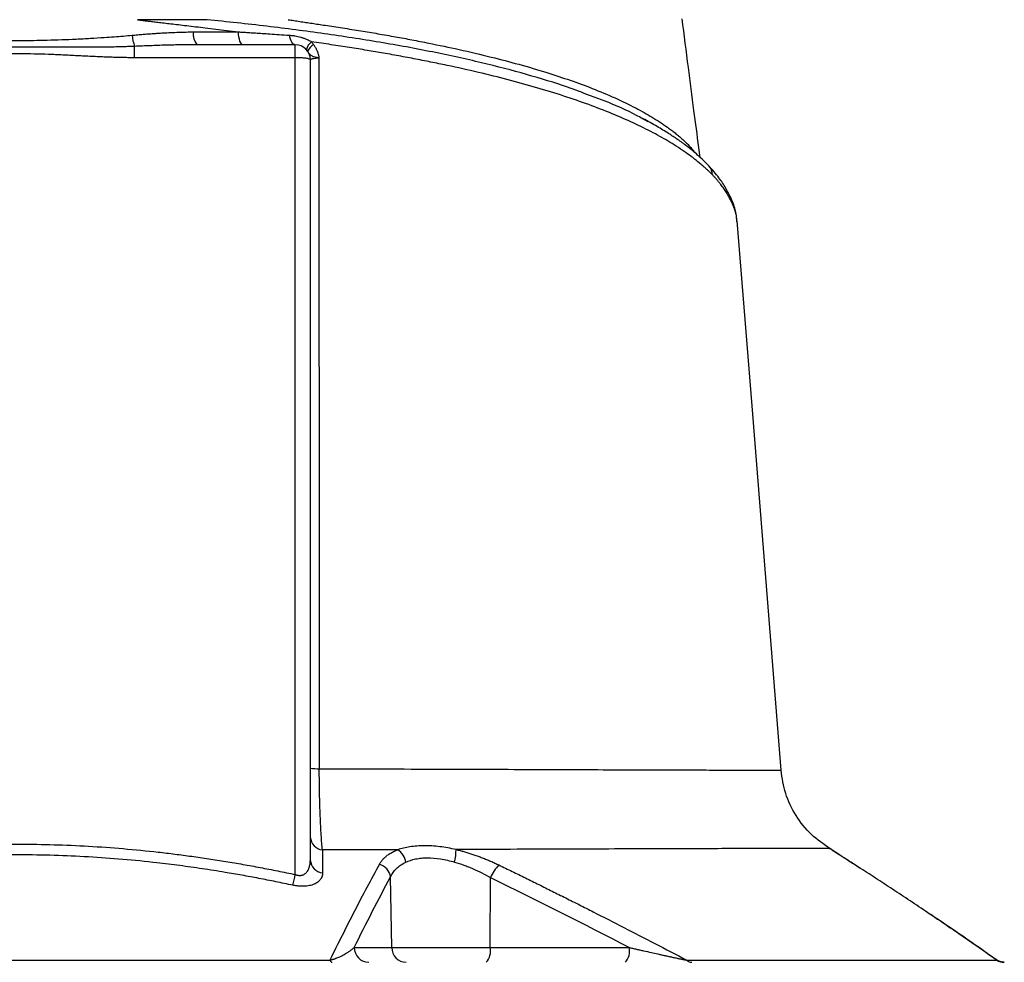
# Model space of a CAD drawing. Extents: x 131 to 726, y 61 to 2144.
# Tile 10 of 11: x 428 to 625, y 1658 to 1846. Entities that reach past the tile are written whole.
import ezdxf

# ---------------------------------------------------------------- set-up
doc = ezdxf.new("R2010")
doc.units = 0
doc.layers.get('0').update_dxf_attribs({"linetype": 'CONTINUOUS'})

msp = doc.modelspace()

# ---------------------------------------------------------------- linework, layer by layer
at = {"color": 7, "linetype": 'CONTINUOUS'}
for p, q in [((451.38, 1838.46), (451.38, 1840.72)), ((483.47, 1841.04), (463.88, 1841.04)), ((483.47, 1838.46), (483.47, 1841.04)), ((483.47, 1838.46), (451.38, 1838.46)), ((483.47, 1675.55), (483.47, 1838.46)), ((486.47, 1678.42), (486.47, 1838.04)), ((562.91, 1819.94), (562.95, 1819.67)), ((562.91, 1819.94), (563.11, 1819.58)), ((571.66, 1805.81), (571.54, 1806.51)), ((590.03, 1680.75), (590.04, 1680.75)), ((502.71, 1660.99), (502.47, 1675.08)), ((522.37, 1660.99), (522.43, 1674.94)), ((495.23, 1660.99), (502.71, 1660.99)), ((502.71, 1660.99), (522.37, 1660.99)), ((522.37, 1660.99), (550.13, 1660.99)), ((623.47, 1658.46), (623.18, 1658.68))]:
    msp.add_line(p, q, dxfattribs=at)
at = {"color": 7, "linetype": 'CONTINUOUS', "flags": 128}
for points in [[(473.05, 1841.04), (472.88, 1841.09), (472.72, 1841.23), (472.57, 1841.46), (472.43, 1841.77), (472.32, 1842.16), (472.22, 1842.6), (472.16, 1843.09), (472.12, 1843.61)], [(483.47, 1841.04), (483.28, 1841.08), (483.1, 1841.18), (482.92, 1841.34), (482.76, 1841.56), (482.62, 1841.84), (482.49, 1842.17), (482.39, 1842.54), (482.31, 1842.95)], [(570.56, 1809.66), (570.47, 1810.2), (570.29, 1810.71)], [(580.4, 1696.36), (574.61, 1769.03), (571.66, 1805.95)], [(596.12, 1676.84), (596.09, 1676.86), (595.85, 1677.03)]]:
    msp.add_lwpolyline(points, dxfattribs=at)
at = {"color": 7, "linetype": 'CONTINUOUS'}
for centre, radius, start, end in [((466.16, 1843.08), 3.06, 170.3104, 221.822), ((459.72, 1843.67), 8.84, 184.7202, 199.4844), ((488.09, 1839.65), 2.42, 124.9771, 170.7554), ((483.47, 1838.04), 3, 0, 90), ((488.51, 1838.62), 2.83, 119.2139, 156.1072), ((564.07, 1815.06), 2.67, 0.1968, 43.0603), ((487.92, 1704.36), 7.71, 259.0977, 272.4688), ((489.19, 1683.17), 2.73, 183.2535, 263.2677), ((501.88, 1677.45), 3.67, 8.5451, 56.3496), ((506.3, 1680.37), 9.25, 345.2971, 1.0088), ((489.19, 1678.58), 2.73, 183.3566, 263.8414), ((499.33, 1674.54), 3.19, 9.7793, 73.1824), ((529.39, 1672.12), 7.51, 134.7498, 157.9409), ((430.41, 1686.74), 54.22, 345.7749, 348.0959), ((498.18, 1660.99), 2.95, 180.0004, 269.0125), ((505.66, 1660.99), 2.95, 180.0004, 269.0125), ((518.95, 1660.31), 3.48, 319.2957, 11.1941), ((546.71, 1660.31), 3.48, 319.2957, 11.1941), ((490.99, 1658.68), 0.655, 197.5522, 257.9585), ((562.65, 1659.59), 1.55, 226.221, 268.6219), ((624.96, 1660.93), 2.89, 238.7656, 269.9681)]:
    msp.add_arc(centre, radius, start, end, dxfattribs=at)
for points, knots in [([(465.85, 1846.04), (465.67, 1846.04), (465.29, 1846.04), (464.68, 1846.04), (464.03, 1846.04), (463.32, 1846.04), (462.6, 1846.04), (461.76, 1846.04), (460.83, 1846.04), (459.88, 1846.04), (458.64, 1846.04), (457.23, 1846.04), (455.63, 1846.04), (454.26, 1846.04), (453.08, 1846.04), (452.33, 1846.04), (451.98, 1846.04)], [0, 0, 0, 0, 0.041159, 0.085852, 0.134088, 0.185873, 0.241215, 0.293114, 0.368231, 0.443948, 0.499644, 0.634511, 0.748859, 0.841301, 0.92501, 1, 1, 1, 1]), ([(451.98, 1846.04), (452.08, 1846.03), (452.33, 1846), (452.78, 1845.94), (453.39, 1845.86), (454.14, 1845.77), (455.05, 1845.66), (456.11, 1845.53), (457.32, 1845.39), (458.68, 1845.23), (460.19, 1845.05), (461.84, 1844.86), (463.63, 1844.64), (465.56, 1844.41), (467.63, 1844.17), (469.83, 1843.9), (471.34, 1843.71), (472.12, 1843.61)], [0, 0, 0, 0, 0.014726, 0.036908, 0.066547, 0.103643, 0.1482, 0.200223, 0.259724, 0.326692, 0.401069, 0.482765, 0.571731, 0.667952, 0.771411, 0.882094, 1, 1, 1, 1]), ([(542.19, 1830.94), (540.75, 1831.49), (536.92, 1832.96), (529.72, 1835.14), (520.73, 1837.5), (510.92, 1839.64), (500.42, 1841.57), (489.34, 1843.26), (477.84, 1844.78), (469.85, 1845.62), (465.85, 1846.04)], [0, 0, 0, 0, 0.0791325, 0.2100045, 0.340957, 0.4730005, 0.605699, 0.7374882, 0.8685117, 1, 1, 1, 1]), ([(482.06, 1846.04), (482.44, 1845.99), (483.21, 1845.87), (484.38, 1845.69), (485.59, 1845.51), (486.84, 1845.32), (488.12, 1845.13), (490.15, 1844.82), (492.98, 1844.39), (496.48, 1843.83), (500.02, 1843.24), (503.4, 1842.65), (506.8, 1842.02), (511.06, 1841.19), (516.43, 1840.07), (522.41, 1838.66), (528.27, 1837.12), (535.19, 1835.08), (543.37, 1832.23), (549.46, 1829.49), (553.12, 1827.52), (554.75, 1826.57), (556.31, 1825.59), (557.56, 1824.73), (558.54, 1824.02), (559.26, 1823.45), (559.96, 1822.88), (560.63, 1822.3), (561.27, 1821.71), (561.87, 1821.12), (562.24, 1820.72), (562.42, 1820.52)], [0, 0, 0, 0, 0.009552, 0.019471, 0.029759, 0.040419, 0.051449, 0.062852, 0.092705, 0.125451, 0.155505, 0.18791, 0.21801, 0.250431, 0.309543, 0.375832, 0.435503, 0.500666, 0.616524, 0.750269, 0.78011, 0.810771, 0.842242, 0.874514, 0.892026, 0.90968, 0.927472, 0.945402, 0.963468, 0.981668, 1, 1, 1, 1]), ([(564.29, 1818.54), (564.2, 1819.21), (563.76, 1822.34), (562.97, 1828.34), (561.86, 1836.91), (561.08, 1843), (560.67, 1846.24)], [0, 0, 0, 0, 0.072016, 0.338887, 0.648198, 1, 1, 1, 1]), ([(450.91, 1842.94), (451.28, 1842.97), (452, 1843.04), (453.07, 1843.13), (454.11, 1843.21), (455.11, 1843.29), (456.09, 1843.35), (457.27, 1843.42), (458.63, 1843.49), (460.19, 1843.55), (461.68, 1843.59), (462.66, 1843.6), (463.14, 1843.6)], [0, 0, 0, 0, 0.089587, 0.176666, 0.261239, 0.343314, 0.422894, 0.499985, 0.631474, 0.75862, 0.881451, 1, 1, 1, 1]), ([(472.12, 1843.61), (472.39, 1843.59), (472.94, 1843.56), (473.78, 1843.51), (474.66, 1843.45), (475.68, 1843.39), (476.94, 1843.31), (478.5, 1843.2), (480.32, 1843.08), (481.61, 1842.99), (482.31, 1842.95)], [0, 0, 0, 0, 0.077962, 0.15951, 0.244642, 0.333359, 0.459619, 0.612814, 0.792942, 1, 1, 1, 1]), ([(406.02, 1842.94), (406.37, 1842.91), (407.08, 1842.84), (408.16, 1842.75), (409.27, 1842.67), (410.42, 1842.58), (412.12, 1842.47), (414.39, 1842.33), (418.19, 1842.13), (422.9, 1841.95), (428.48, 1841.88), (434.06, 1841.96), (438.76, 1842.13), (442.56, 1842.33), (445.07, 1842.48), (447.26, 1842.64), (449.12, 1842.78), (450.32, 1842.89), (450.91, 1842.94)], [0, 0, 0, 0, 0.02361, 0.047926, 0.07295, 0.098684, 0.125128, 0.187394, 0.25024, 0.379544, 0.500417, 0.621115, 0.750262, 0.812917, 0.875004, 0.918632, 0.960295, 1, 1, 1, 1]), ([(482.31, 1842.95), (482.4, 1842.94), (482.59, 1842.92), (482.87, 1842.89), (483.15, 1842.86), (483.53, 1842.8), (484, 1842.71), (484.56, 1842.56), (485.12, 1842.39), (485.61, 1842.2), (486.03, 1842.01), (486.37, 1841.83), (486.6, 1841.7), (486.7, 1841.63)], [0, 0, 0, 0, 0.06284, 0.125411, 0.187751, 0.249901, 0.375932, 0.49995, 0.626319, 0.749647, 0.835393, 0.91879, 1, 1, 1, 1]), ([(486.7, 1841.63), (486.75, 1841.58), (486.85, 1841.46), (486.99, 1841.28), (487.08, 1841.16), (487.12, 1841.09)], [0, 0, 0, 0, 0.33415, 0.667295, 1, 1, 1, 1]), ([(566.74, 1815.07), (566.64, 1815.18), (566.41, 1815.41), (566.03, 1815.78), (565.59, 1816.2), (565.06, 1816.68), (564.27, 1817.36), (563.2, 1818.23), (561.34, 1819.62), (558.81, 1821.3), (555.34, 1823.29), (551.53, 1825.2), (547.29, 1827.08), (542.7, 1828.88), (536.06, 1831.2), (526.94, 1833.9), (517.76, 1836.09), (511.31, 1837.44), (507.98, 1838.1), (504.56, 1838.75), (501.71, 1839.26), (499.43, 1839.65), (497.77, 1839.93), (496.05, 1840.21), (494.29, 1840.49), (492.47, 1840.77), (490.6, 1841.06), (488.67, 1841.35), (487.36, 1841.54), (486.7, 1841.63)], [0, 0, 0, 0, 0.009486, 0.020521, 0.033102, 0.047228, 0.062895, 0.094775, 0.125423, 0.189241, 0.249887, 0.313283, 0.37475, 0.437893, 0.500057, 0.625546, 0.749127, 0.78035, 0.811742, 0.843308, 0.875052, 0.889505, 0.904291, 0.919409, 0.93486, 0.950644, 0.966762, 0.983214, 1, 1, 1, 1]), ([(451.38, 1840.72), (451.01, 1840.7), (450.26, 1840.67), (449.11, 1840.64), (447.92, 1840.61), (446.69, 1840.58), (445.41, 1840.56), (444.1, 1840.55), (442.75, 1840.54), (441.35, 1840.54), (438.46, 1840.54), (434.16, 1840.57), (428.46, 1840.6), (422.77, 1840.57), (418.09, 1840.54), (414.49, 1840.54), (412.07, 1840.55), (409.78, 1840.59), (407.62, 1840.64), (406.22, 1840.69), (405.55, 1840.72)], [0, 0, 0, 0, 0.0243065, 0.0494778, 0.0755194, 0.1024326, 0.1302138, 0.1588619, 0.1883812, 0.2187732, 0.250035, 0.3776371, 0.5000405, 0.6223837, 0.7500413, 0.8056658, 0.8584694, 0.9084608, 0.9556367, 1, 1, 1, 1]), ([(451.38, 1838.46), (451.04, 1838.46), (450.33, 1838.46), (449.23, 1838.48), (448.09, 1838.5), (446.89, 1838.54), (445.62, 1838.58), (444.25, 1838.64), (442.34, 1838.72), (439.93, 1838.85), (437.07, 1838.99), (433.25, 1839.16), (428.48, 1839.27), (423.7, 1839.16), (419.88, 1838.99), (417.01, 1838.85), (414.6, 1838.73), (412.69, 1838.64), (411.05, 1838.57), (409.27, 1838.51), (407.36, 1838.47), (406.14, 1838.46), (405.55, 1838.46)], [0, 0, 0, 0, 0.022682, 0.046513, 0.071496, 0.097632, 0.124921, 0.154505, 0.187387, 0.249861, 0.312336, 0.374801, 0.499716, 0.624752, 0.687296, 0.74984, 0.812385, 0.845299, 0.874927, 0.919824, 0.961513, 1, 1, 1, 1]), ([(463.88, 1841.04), (463.48, 1841.04), (462.68, 1841.04), (461.45, 1841.03), (460.21, 1841.01), (458.93, 1840.98), (457.03, 1840.94), (454.51, 1840.85), (452.43, 1840.76), (451.38, 1840.72)], [0, 0, 0, 0, 0.095733, 0.193598, 0.293596, 0.395727, 0.499992, 0.749429, 1, 1, 1, 1]), ([(488.19, 1838.44), (488.15, 1838.44), (488.05, 1838.45), (487.91, 1838.47), (487.77, 1838.48), (487.63, 1838.51), (487.5, 1838.53), (487.29, 1838.58), (487.03, 1838.66), (486.74, 1838.81), (486.5, 1838.98), (486.33, 1839.18), (486.18, 1839.38), (486.06, 1839.57), (485.96, 1839.7), (485.92, 1839.77)], [0, 0, 0, 0, 0.040267, 0.081362, 0.123047, 0.165143, 0.207771, 0.251098, 0.374919, 0.500385, 0.627606, 0.750313, 0.835088, 0.918016, 1, 1, 1, 1]), ([(487.12, 1841.09), (487.17, 1841.03), (487.26, 1840.9), (487.38, 1840.69), (487.5, 1840.48), (487.61, 1840.27), (487.71, 1840.05), (487.83, 1839.79), (487.94, 1839.49), (488.04, 1839.18), (488.11, 1838.9), (488.16, 1838.66), (488.18, 1838.51), (488.19, 1838.44)], [0, 0, 0, 0, 0.083419, 0.166575, 0.249599, 0.332621, 0.415773, 0.499183, 0.625185, 0.749484, 0.841387, 0.924796, 1, 1, 1, 1]), ([(486.47, 1838.04), (486.47, 1838.1), (486.39, 1838.15), (486.09, 1838.25), (485.86, 1838.3), (485.31, 1838.38), (484.98, 1838.41), (484.25, 1838.45), (483.86, 1838.46), (483.47, 1838.46)], [0, 0, 0, 0, 0.25, 0.25, 0.5, 0.5, 0.75, 0.75, 1, 1, 1, 1]), ([(486.47, 1838.04), (486.47, 1838.08), (486.51, 1838.13), (486.62, 1838.18), (486.67, 1838.2), (486.79, 1838.24), (486.86, 1838.26), (487.08, 1838.31), (487.27, 1838.34), (487.59, 1838.38), (487.7, 1838.4), (487.94, 1838.42), (488.07, 1838.43), (488.19, 1838.44)], [0, 0, 0, 0, 0.25, 0.25, 0.375, 0.375, 0.5, 0.5, 0.75, 0.75, 0.875, 0.875, 1, 1, 1, 1]), ([(488.19, 1838.44), (488.19, 1837.18), (488.19, 1834.66), (488.19, 1830.87), (488.19, 1827.06), (488.19, 1823.24), (488.19, 1819.4), (488.19, 1815.54), (488.19, 1811.67), (488.19, 1807.78), (488.19, 1803.88), (488.19, 1799.95), (488.19, 1796.02), (488.19, 1792.06), (488.19, 1788.09), (488.19, 1784.11), (488.19, 1780.1), (488.2, 1776.08), (488.2, 1772.05), (488.2, 1768), (488.2, 1763.93), (488.2, 1759.84), (488.21, 1755.74), (488.21, 1751.63), (488.21, 1747.49), (488.21, 1743.34), (488.22, 1739.18), (488.22, 1735), (488.22, 1730.8), (488.23, 1726.59), (488.23, 1722.36), (488.23, 1718.11), (488.24, 1713.85), (488.24, 1709.57), (488.25, 1705.28), (488.25, 1700.97), (488.26, 1698.09), (488.26, 1696.65)], [0, 0, 0, 0, 0.026763, 0.053631, 0.080607, 0.107688, 0.134876, 0.162169, 0.18957, 0.217076, 0.244689, 0.272408, 0.300233, 0.328165, 0.356203, 0.384347, 0.412598, 0.440955, 0.469418, 0.497988, 0.526665, 0.555448, 0.584337, 0.613334, 0.642436, 0.671646, 0.700962, 0.730384, 0.759914, 0.78955, 0.819293, 0.849143, 0.879101, 0.909165, 0.939336, 0.969614, 1, 1, 1, 1]), ([(553.85, 1825.68), (553.1, 1826.11), (550.56, 1827.55), (546.65, 1829.31), (543.18, 1830.58), (542.19, 1830.94)], [0, 0, 0, 0, 0.232495, 0.780597, 1, 1, 1, 1]), ([(566.02, 1816.88), (565.29, 1817.61), (563.95, 1818.95), (561.79, 1820.7), (559.84, 1822.12), (557.89, 1823.4), (555.61, 1824.8), (553.8, 1825.78), (552.84, 1826.3)], [0, 0, 0, 0, 0.219252, 0.401982, 0.548996, 0.679903, 0.829955, 1, 1, 1, 1]), ([(570.29, 1810.71), (570, 1811.28), (569.36, 1812.54), (567.99, 1814.64), (566.71, 1816.1), (566.02, 1816.88)], [0, 0, 0, 0, 0.280276, 0.613467, 1, 1, 1, 1]), ([(570.56, 1809.66), (570.51, 1809.76), (570.41, 1809.96), (570.24, 1810.28), (570.05, 1810.62), (569.81, 1811.05), (569.46, 1811.62), (568.97, 1812.36), (568.45, 1813.08), (567.96, 1813.7), (567.54, 1814.19), (567.14, 1814.65), (566.87, 1814.93), (566.74, 1815.07)], [0, 0, 0, 0, 0.057538, 0.118383, 0.182534, 0.249988, 0.356456, 0.499911, 0.651424, 0.749927, 0.839926, 0.923281, 1, 1, 1, 1]), ([(571.42, 1807.16), (571.37, 1807.49), (571.2, 1808.67), (570.67, 1809.86), (570.29, 1810.71)], [0, 0, 0, 0, 0.280955, 1, 1, 1, 1]), ([(571.59, 1805.77), (571.58, 1806.15), (571.54, 1807.45), (570.96, 1808.75), (570.56, 1809.66)], [0, 0, 0, 0, 0.291922, 1, 1, 1, 1]), ([(488.87, 1680.46), (488.79, 1681.29), (488.71, 1682.27), (488.61, 1683.97), (488.57, 1684.57), (488.51, 1685.86), (488.48, 1686.53), (488.42, 1687.92), (488.4, 1688.65), (488.35, 1690.15), (488.33, 1690.94), (488.28, 1693.32), (488.26, 1694.96), (488.26, 1696.65)], [0, 0, 0, 0, 0.25, 0.25, 0.375, 0.375, 0.5, 0.5, 0.625, 0.625, 0.75, 0.75, 1, 1, 1, 1]), ([(488.26, 1696.65), (492.1, 1696.64), (499.78, 1696.62), (510.7, 1696.58), (521.09, 1696.55), (530.83, 1696.51), (539.83, 1696.48), (548.06, 1696.45), (555.47, 1696.43), (562.01, 1696.41), (567.6, 1696.39), (572.23, 1696.38), (575.89, 1696.37), (578.49, 1696.36), (580.09, 1696.36), (580.28, 1696.36), (580.37, 1696.36)], [0, 0, 0, 0, 0.071476, 0.143, 0.215052, 0.287167, 0.358809, 0.430517, 0.502731, 0.574941, 0.646666, 0.718337, 0.790468, 0.862656, 0.934238, 1, 1, 1, 1]), ([(580.37, 1696.36), (580.39, 1696.36), (580.43, 1696.36), (580.39, 1696.36), (580.38, 1696.36)], [0, 0, 0, 0, 0.600221, 1, 1, 1, 1]), ([(590.23, 1680.7), (588.92, 1681.59), (586.27, 1683.4), (583.25, 1687.23), (581.11, 1691.62), (580.64, 1694.79), (580.41, 1696.36)], [0, 0, 0, 0, 0.246236, 0.49983, 0.753516, 1, 1, 1, 1]), ([(373.47, 1675.55), (374.04, 1675.67), (375.19, 1675.91), (376.91, 1676.26), (378.63, 1676.6), (380.34, 1676.93), (382.04, 1677.24), (383.73, 1677.55), (385.42, 1677.84), (388.84, 1678.41), (393.97, 1679.19), (400.85, 1680.06), (407.72, 1680.74), (414.63, 1681.23), (421.54, 1681.53), (428.44, 1681.63), (435.33, 1681.53), (442.23, 1681.24), (449.16, 1680.74), (454.9, 1680.18), (459.45, 1679.63), (462.81, 1679.19), (466.19, 1678.7), (469.6, 1678.16), (473.03, 1677.58), (476.49, 1676.95), (479.97, 1676.28), (482.3, 1675.79), (483.47, 1675.55)], [0, 0, 0, 0, 0.015938, 0.031793, 0.047566, 0.063257, 0.078866, 0.094394, 0.109842, 0.12521, 0.18819, 0.250162, 0.31287, 0.374969, 0.437619, 0.500012, 0.561812, 0.624016, 0.686674, 0.749836, 0.7801, 0.810642, 0.841467, 0.87258, 0.903985, 0.935687, 0.967691, 1, 1, 1, 1]), ([(503.91, 1680.5), (503.53, 1680.5), (502.77, 1680.5), (501.66, 1680.49), (500.58, 1680.49), (499.54, 1680.49), (498.54, 1680.49), (497.58, 1680.48), (496.66, 1680.48), (495.79, 1680.48), (494.95, 1680.48), (494.15, 1680.47), (493.4, 1680.47), (492.69, 1680.47), (492.01, 1680.47), (491.39, 1680.47), (490.8, 1680.46), (490.26, 1680.46), (489.76, 1680.46), (489.3, 1680.46), (489.01, 1680.46), (488.87, 1680.46)], [0, 0, 0, 0, 0.078571, 0.154227, 0.226979, 0.296832, 0.363796, 0.427874, 0.489074, 0.547399, 0.602853, 0.65544, 0.705161, 0.752021, 0.796019, 0.837159, 0.87544, 0.910864, 0.943432, 0.973144, 1, 1, 1, 1]), ([(488.87, 1680.46), (488.88, 1679.7), (488.89, 1678.17), (488.9, 1676.64), (488.9, 1675.86)], [0, 0, 0, 0, 0.494914, 1, 1, 1, 1]), ([(500.26, 1677.59), (500.29, 1677.65), (500.36, 1677.78), (500.48, 1677.96), (500.6, 1678.13), (500.73, 1678.3), (500.87, 1678.47), (501.01, 1678.64), (501.17, 1678.8), (501.33, 1678.95), (501.49, 1679.1), (501.71, 1679.29), (501.99, 1679.5), (502.33, 1679.73), (502.7, 1679.94), (503.08, 1680.14), (503.48, 1680.33), (503.77, 1680.44), (503.91, 1680.5)], [0, 0, 0, 0, 0.051141, 0.101976, 0.152527, 0.202818, 0.252874, 0.30272, 0.35238, 0.401881, 0.451247, 0.500505, 0.585259, 0.669214, 0.752516, 0.835312, 0.917755, 1, 1, 1, 1]), ([(515.55, 1680.53), (515, 1680.65), (514.46, 1680.76), (513.38, 1680.94), (512.83, 1681.03), (511.23, 1681.23), (510.2, 1681.3), (508.7, 1681.29), (508.21, 1681.27), (507.25, 1681.2), (506.79, 1681.14), (505.47, 1680.93), (504.66, 1680.74), (503.91, 1680.5)], [0, 0, 0, 0, 0.125, 0.125, 0.25, 0.25, 0.5, 0.5, 0.625, 0.625, 0.75, 0.75, 1, 1, 1, 1]), ([(590.04, 1680.75), (590.07, 1680.75), (590.21, 1680.75), (589.4, 1680.76), (587.57, 1680.75), (584.58, 1680.75), (580.57, 1680.74), (575.56, 1680.73), (569.57, 1680.71), (562.64, 1680.69), (554.81, 1680.66), (546.16, 1680.64), (536.71, 1680.6), (526.55, 1680.57), (519.22, 1680.55), (515.55, 1680.53)], [0, 0, 0, 0, 0.0170366, 0.0985136, 0.1802357, 0.2626416, 0.3446526, 0.4262431, 0.5079625, 0.5902881, 0.6724167, 0.7540449, 0.8356857, 0.9178985, 1, 1, 1, 1]), ([(515.55, 1680.53), (515.68, 1680.5), (515.95, 1680.44), (516.34, 1680.34), (516.74, 1680.23), (517.13, 1680.12), (517.53, 1680.01), (517.93, 1679.89), (518.33, 1679.76), (518.73, 1679.63), (519.13, 1679.5), (519.53, 1679.36), (520.08, 1679.16), (520.78, 1678.9), (521.62, 1678.56), (522.46, 1678.21), (523.29, 1677.84), (523.83, 1677.58), (524.11, 1677.45)], [0, 0, 0, 0, 0.044936, 0.089899, 0.134916, 0.180017, 0.225233, 0.27059, 0.316118, 0.361844, 0.407796, 0.454002, 0.500487, 0.598935, 0.697882, 0.79756, 0.898193, 1, 1, 1, 1]), ([(590.74, 1680.29), (590.64, 1680.37), (590.46, 1680.55), (590.25, 1680.68), (590.15, 1680.75)], [0, 0, 0, 0, 0.505759, 1, 1, 1, 1]), ([(595.85, 1677.03), (595.04, 1677.55), (593.4, 1678.6), (591.6, 1679.78), (590.38, 1680.59), (590.23, 1680.69), (590.15, 1680.74)], [0, 0, 0, 0, 0.251084, 0.501879, 0.752493, 1, 1, 1, 1]), ([(596.12, 1676.84), (595.33, 1677.34), (593.76, 1678.34), (592.05, 1679.45), (590.93, 1680.17), (590.82, 1680.24), (590.77, 1680.27)], [0, 0, 0, 0, 0.258709, 0.515568, 0.770568, 1, 1, 1, 1]), ([(482.97, 1673.41), (482.4, 1673.53), (481.27, 1673.77), (479.58, 1674.12), (477.88, 1674.45), (476.19, 1674.78), (474.51, 1675.1), (472.82, 1675.4), (471.14, 1675.7), (468.5, 1676.14), (464.92, 1676.71), (460.39, 1677.34), (452.84, 1678.27), (442.2, 1679.19), (428.47, 1679.6), (417.03, 1679.26), (407.9, 1678.6), (401.09, 1677.92), (394.27, 1677.05), (388.62, 1676.18), (384.11, 1675.41), (380.74, 1674.79), (377.35, 1674.12), (375.09, 1673.65), (373.96, 1673.41)], [0, 0, 0, 0, 0.015812, 0.03157, 0.047279, 0.062941, 0.078562, 0.094145, 0.109696, 0.125219, 0.167254, 0.208559, 0.250177, 0.374964, 0.499982, 0.625012, 0.687066, 0.749825, 0.81203, 0.874782, 0.905815, 0.937009, 0.968394, 1, 1, 1, 1]), ([(483.47, 1675.55), (483.51, 1675.53), (483.59, 1675.5), (483.72, 1675.46), (483.85, 1675.42), (483.98, 1675.4), (484.1, 1675.38), (484.23, 1675.36), (484.35, 1675.36), (484.47, 1675.36), (484.59, 1675.38), (484.71, 1675.4), (484.83, 1675.42), (485.1, 1675.51), (485.5, 1675.74), (485.89, 1676.18), (486.17, 1676.7), (486.32, 1677.18), (486.41, 1677.62), (486.46, 1678), (486.46, 1678.28), (486.47, 1678.42)], [0, 0, 0, 0, 0.022006, 0.043546, 0.0647, 0.08555, 0.106183, 0.126689, 0.14716, 0.167686, 0.188359, 0.209268, 0.230499, 0.252134, 0.366084, 0.501557, 0.61709, 0.751003, 0.825918, 0.908904, 1, 1, 1, 1]), ([(505.51, 1677.99), (506.11, 1678.26), (506.76, 1678.49), (507.85, 1678.73), (508.23, 1678.79), (509.02, 1678.87), (509.43, 1678.9), (510.68, 1678.9), (511.56, 1678.82), (512.92, 1678.59), (513.38, 1678.49), (514.31, 1678.28), (514.78, 1678.16), (515.25, 1678.02)], [0, 0, 0, 0, 0.25, 0.25, 0.375, 0.375, 0.5, 0.5, 0.75, 0.75, 0.875, 0.875, 1, 1, 1, 1]), ([(500.26, 1677.59), (498.58, 1674.55), (496.92, 1671.43), (493.63, 1665.05), (491.99, 1661.79), (490.37, 1658.49)], [0, 0, 0, 0, 0.5, 0.5, 1, 1, 1, 1]), ([(502.47, 1675.08), (502.61, 1675.39), (502.78, 1675.68), (503.17, 1676.23), (503.39, 1676.5), (503.89, 1676.99), (504.17, 1677.21), (504.8, 1677.63), (505.14, 1677.82), (505.51, 1677.99)], [0, 0, 0, 0, 0.25, 0.25, 0.5, 0.5, 0.75, 0.75, 1, 1, 1, 1]), ([(515.25, 1678.02), (515.86, 1677.85), (516.48, 1677.65), (517.4, 1677.32), (517.71, 1677.2), (518.33, 1676.96), (518.63, 1676.83), (520.14, 1676.18), (521.3, 1675.59), (522.43, 1674.94)], [0, 0, 0, 0, 0.25, 0.25, 0.375, 0.375, 0.5, 0.5, 1, 1, 1, 1]), ([(524.11, 1677.45), (524.98, 1677.02), (526.74, 1676.17), (529.39, 1674.87), (532.06, 1673.56), (534.74, 1672.22), (537.45, 1670.87), (540.18, 1669.5), (544.03, 1667.55), (549.06, 1664.98), (555.28, 1661.77), (559.46, 1659.58), (561.58, 1658.47)], [0, 0, 0, 0, 0.069592, 0.139781, 0.210577, 0.281989, 0.354025, 0.426691, 0.499993, 0.662799, 0.829457, 1, 1, 1, 1]), ([(623.47, 1658.46), (622.68, 1659.01), (621.12, 1660.1), (618.78, 1661.72), (616.48, 1663.31), (614.2, 1664.88), (611.95, 1666.41), (609.27, 1668.22), (606.18, 1670.29), (602.69, 1672.6), (599.25, 1674.84), (596.98, 1676.3), (595.85, 1677.03)], [0, 0, 0, 0, 0.086053, 0.171016, 0.25489, 0.337678, 0.419384, 0.500009, 0.628582, 0.754757, 0.878555, 1, 1, 1, 1]), ([(488.9, 1675.86), (488.9, 1675.81), (488.9, 1675.72), (488.89, 1675.58), (488.87, 1675.44), (488.84, 1675.3), (488.8, 1675.17), (488.75, 1675.04), (488.69, 1674.91), (488.63, 1674.79), (488.52, 1674.61), (488.36, 1674.39), (488.1, 1674.14), (487.79, 1673.91), (487.31, 1673.64), (486.71, 1673.42), (486.02, 1673.28), (485.46, 1673.21), (484.86, 1673.19), (484.31, 1673.22), (483.82, 1673.27), (483.39, 1673.33), (483.11, 1673.38), (482.97, 1673.41)], [0, 0, 0, 0, 0.028449, 0.056634, 0.084582, 0.112321, 0.139879, 0.167284, 0.194567, 0.221757, 0.248886, 0.312206, 0.374193, 0.437407, 0.4991, 0.624062, 0.687257, 0.749418, 0.81205, 0.874481, 0.916059, 0.957791, 1, 1, 1, 1]), ([(623.17, 1658.68), (618.83, 1661.73), (614.41, 1664.83), (609.93, 1667.77), (609.85, 1667.82)], [0, 0, 0, 0, 0.981213, 1, 1, 1, 1]), ([(490.37, 1658.49), (490.41, 1658.49), (490.49, 1658.51), (490.61, 1658.54), (490.73, 1658.57), (490.86, 1658.61), (490.98, 1658.64), (491.11, 1658.68), (491.25, 1658.72), (491.47, 1658.8), (491.79, 1658.92), (492.26, 1659.11), (492.82, 1659.38), (493.38, 1659.68), (493.93, 1660.02), (494.32, 1660.28), (494.64, 1660.51), (494.84, 1660.67), (495.04, 1660.83), (495.17, 1660.94), (495.23, 1660.99)], [0, 0, 0, 0, 0.01253, 0.025932, 0.040229, 0.055445, 0.071594, 0.088692, 0.10675, 0.125779, 0.183951, 0.250984, 0.363336, 0.501161, 0.608631, 0.75033, 0.812694, 0.875043, 0.937587, 1, 1, 1, 1]), ([(550.13, 1660.99), (550.34, 1660.94), (550.81, 1660.83), (551.52, 1660.67), (552.24, 1660.51), (553.24, 1660.28), (554.42, 1660.01), (555.63, 1659.74), (556.54, 1659.54), (557.28, 1659.38), (557.99, 1659.22), (558.74, 1659.06), (559.45, 1658.91), (560.05, 1658.78), (560.5, 1658.69), (560.81, 1658.62), (561.1, 1658.57), (561.35, 1658.52), (561.5, 1658.49), (561.58, 1658.47)], [0, 0, 0, 0, 0.05776, 0.1249623, 0.1872214, 0.2497315, 0.3881538, 0.499174, 0.5655581, 0.6242527, 0.6896904, 0.7494086, 0.816491, 0.8746272, 0.9045983, 0.9320636, 0.9570713, 0.9796869, 1, 1, 1, 1]), ([(366.56, 1658.49), (366.98, 1658.49), (367.82, 1658.49), (369.08, 1658.49), (370.34, 1658.49), (371.6, 1658.49), (372.85, 1658.49), (374.1, 1658.49), (375.34, 1658.49), (376.59, 1658.49), (377.83, 1658.49), (379.06, 1658.49), (380.3, 1658.49), (381.53, 1658.49), (382.76, 1658.49), (383.98, 1658.49), (385.2, 1658.49), (386.42, 1658.49), (387.63, 1658.49), (388.84, 1658.49), (390.04, 1658.49), (391.24, 1658.49), (392.44, 1658.49), (393.63, 1658.49), (394.82, 1658.49), (396.01, 1658.49), (397.19, 1658.49), (398.37, 1658.49), (399.54, 1658.49), (400.71, 1658.49), (401.88, 1658.49), (403.04, 1658.49), (404.19, 1658.49), (405.34, 1658.49), (406.49, 1658.49), (407.63, 1658.49), (408.77, 1658.49), (409.9, 1658.49), (411.03, 1658.49), (412.16, 1658.49), (413.28, 1658.49), (414.39, 1658.49), (415.5, 1658.49), (416.6, 1658.49), (417.7, 1658.49), (418.8, 1658.49), (419.89, 1658.49), (420.97, 1658.49), (422.05, 1658.49), (423.13, 1658.49), (424.2, 1658.49), (425.26, 1658.49), (426.32, 1658.49), (427.38, 1658.49), (428.79, 1658.49), (430.59, 1658.49), (432.77, 1658.49), (434.97, 1658.49), (437.18, 1658.49), (439.42, 1658.49), (441.68, 1658.49), (443.96, 1658.49), (446.25, 1658.49), (448.57, 1658.49), (450.9, 1658.49), (453.25, 1658.49), (455.62, 1658.49), (458.01, 1658.49), (460.41, 1658.49), (462.83, 1658.49), (465.26, 1658.49), (467.71, 1658.49), (470.18, 1658.49), (472.66, 1658.49), (475.15, 1658.49), (477.66, 1658.49), (480.18, 1658.49), (482.71, 1658.49), (485.26, 1658.49), (487.81, 1658.49), (489.51, 1658.49), (490.37, 1658.49)], [0, 0, 0, 0, 0.010544, 0.021043, 0.031498, 0.04191, 0.052278, 0.062602, 0.072883, 0.083119, 0.093313, 0.103463, 0.11357, 0.123634, 0.133654, 0.143632, 0.153566, 0.163458, 0.173307, 0.183113, 0.192876, 0.202597, 0.212275, 0.22191, 0.231503, 0.241053, 0.250562, 0.260027, 0.269451, 0.278832, 0.288171, 0.297468, 0.306723, 0.315936, 0.325106, 0.334235, 0.343321, 0.352365, 0.361367, 0.370326, 0.379244, 0.388119, 0.396953, 0.405745, 0.414494, 0.423202, 0.431867, 0.440491, 0.449073, 0.457613, 0.466111, 0.474567, 0.482982, 0.491354, 0.499685, 0.516818, 0.534118, 0.551584, 0.569218, 0.587019, 0.604987, 0.623123, 0.641427, 0.659899, 0.678539, 0.697348, 0.716326, 0.735473, 0.754791, 0.774278, 0.793937, 0.813766, 0.833768, 0.853941, 0.874286, 0.894804, 0.915494, 0.936358, 0.957397, 0.97861, 1, 1, 1, 1]), ([(561.58, 1658.47), (561.92, 1658.47), (562.6, 1658.47), (563.62, 1658.47), (564.64, 1658.47), (565.65, 1658.47), (566.65, 1658.47), (567.65, 1658.47), (568.64, 1658.47), (569.62, 1658.47), (570.6, 1658.47), (571.57, 1658.47), (572.53, 1658.47), (573.48, 1658.47), (574.43, 1658.47), (575.37, 1658.47), (576.3, 1658.47), (577.22, 1658.47), (578.14, 1658.47), (579.05, 1658.47), (579.95, 1658.47), (580.84, 1658.47), (581.73, 1658.47), (582.6, 1658.47), (583.47, 1658.47), (584.34, 1658.47), (585.19, 1658.47), (587.6, 1658.47), (591.44, 1658.47), (596.45, 1658.47), (601.11, 1658.47), (604.32, 1658.46), (606.32, 1658.46), (607.26, 1658.46), (608.2, 1658.46), (609.14, 1658.46), (610.07, 1658.46), (610.98, 1658.46), (611.89, 1658.46), (612.79, 1658.46), (613.68, 1658.46), (614.55, 1658.46), (615.41, 1658.46), (616.25, 1658.46), (617.07, 1658.46), (617.88, 1658.46), (618.66, 1658.46), (619.43, 1658.46), (620.17, 1658.46), (620.88, 1658.46), (621.57, 1658.46), (622.24, 1658.46), (622.87, 1658.46), (623.27, 1658.46), (623.47, 1658.46)], [0, 0, 0, 0, 0.01099, 0.021986, 0.032989, 0.044, 0.055017, 0.066042, 0.077075, 0.088115, 0.099152, 0.110182, 0.121204, 0.13222, 0.143228, 0.154229, 0.165224, 0.176213, 0.187195, 0.198171, 0.209141, 0.220105, 0.231062, 0.242014, 0.252961, 0.263902, 0.274838, 0.285768, 0.357357, 0.428773, 0.500054, 0.571238, 0.587792, 0.604622, 0.621729, 0.639113, 0.656774, 0.674712, 0.692929, 0.711424, 0.730199, 0.749253, 0.768587, 0.788202, 0.808098, 0.828276, 0.848738, 0.869484, 0.890515, 0.911833, 0.933439, 0.955335, 0.977521, 1, 1, 1, 1]), ([(624.96, 1658.04), (624.92, 1658.04), (624.83, 1658.05), (624.63, 1658.07), (624.4, 1658.11), (624.15, 1658.18), (623.91, 1658.27), (623.63, 1658.39), (623.45, 1658.51), (623.34, 1658.58)], [0, 0, 0, 0, 0.184849, 0.354101, 0.498033, 0.615295, 0.718023, 0.815038, 1, 1, 1, 1])]:
    msp.add_open_spline(points, degree=3, knots=knots, dxfattribs=at)
for points in [[(463.14, 1843.6), (466.17, 1843.6), (469.16, 1843.61), (472.12, 1843.61)], [(562.42, 1820.52), (562.6, 1820.32), (562.76, 1820.12), (562.91, 1819.94)], [(495.23, 1660.99), (497.62, 1665.83), (500.03, 1670.56), (502.47, 1675.08)], [(522.43, 1674.94), (531.72, 1670.41), (540.95, 1665.75), (550.13, 1660.99)]]:
    msp.add_open_spline(points, degree=3, dxfattribs=at)

doc.saveas('drawing.dxf')
